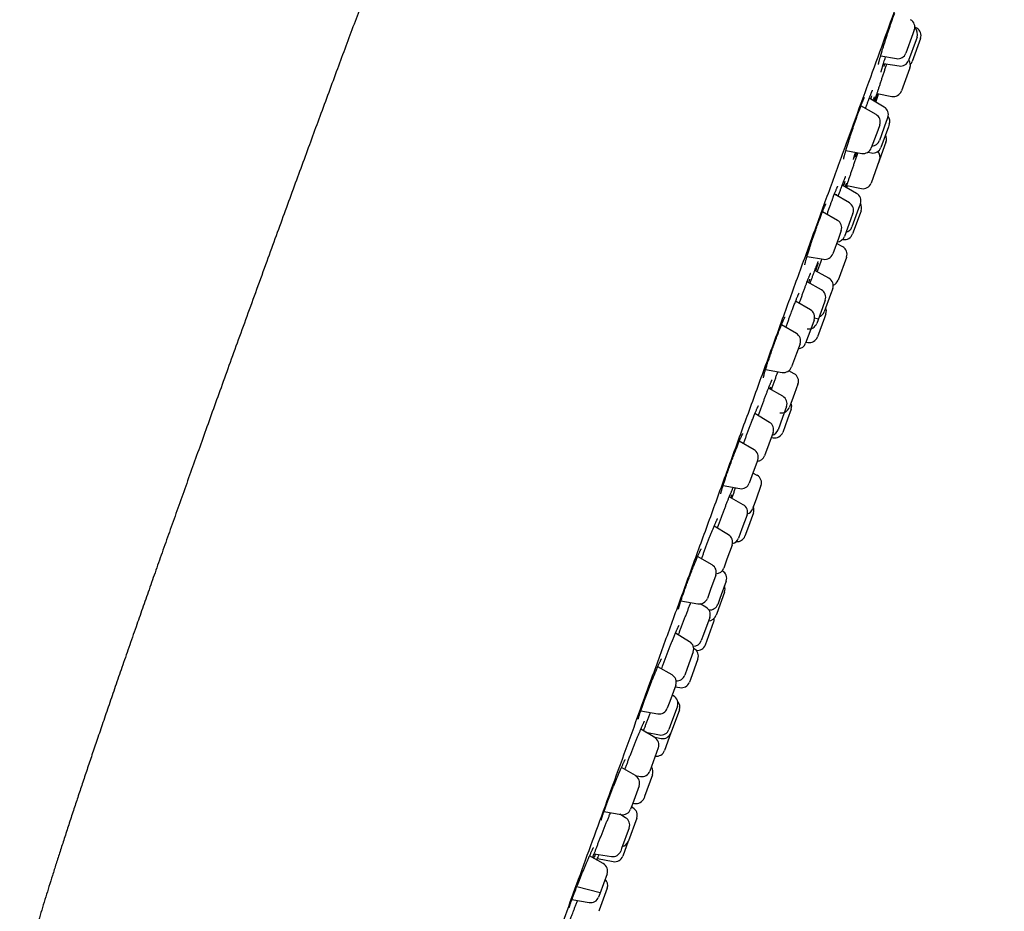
# Model space of a CAD drawing. Header units: millimetres. Extents: x 8 to 1577, y 12 to 2536.
# Tile 65 of 67: x 1148 to 1206, y 2112 to 2165. Entities that reach past the tile are written whole.
import ezdxf

# ---------------------------------------------------------------- set-up
doc = ezdxf.new("R2010")
doc.units = ezdxf.units.MM

msp = doc.modelspace()

# ---------------------------------------------------------------- linework, layer by layer
at = {"color": 7, "linetype": 'Continuous', "lineweight": 30}
for p, q in [((1200.462, 2164.209), (1200.376, 2163.972)), ((1200.607, 2164.313), (1200.492, 2164.378)), ((1200.376, 2163.972), (1199.962, 2162.836)), ((1200.57, 2163.628), (1200.124, 2162.405)), ((1200.83, 2163.7), (1200.333, 2162.333)), ((1200.624, 2163.778), (1200.57, 2163.628)), ((1200.832, 2163.706), (1200.83, 2163.7)), ((1198.477, 2162.679), (1199.406, 2162.515)), ((1198.646, 2162.232), (1199.575, 2162.082)), ((1200.181, 2161.916), (1199.702, 2160.6)), ((1200.201, 2161.973), (1200.181, 2161.916)), ((1198.688, 2159.646), (1197.804, 2160.175)), ((1198.263, 2160.446), (1199.139, 2160.28)), ((1198.203, 2159.211), (1197.311, 2159.725)), ((1198.808, 2158.788), (1198.402, 2157.673)), ((1198.902, 2159.046), (1198.808, 2158.788)), ((1198.298, 2158.263), (1197.923, 2157.234)), ((1198.423, 2158.607), (1198.298, 2158.263)), ((1198.931, 2158.482), (1198.487, 2157.263)), ((1198.987, 2158.636), (1198.931, 2158.482)), ((1196.42, 2157.079), (1197.366, 2156.912)), ((1198.79, 2157.568), (1198.314, 2156.262)), ((1197.719, 2156.982), (1197.924, 2156.943)), ((1198.395, 2156.484), (1197.911, 2155.153)), ((1198.41, 2156.526), (1198.395, 2156.484)), ((1197.053, 2154.549), (1196.202, 2155.026)), ((1196.469, 2154.876), (1196.511, 2154.998)), ((1196.474, 2155.005), (1197.344, 2154.833)), ((1196.626, 2153.981), (1195.745, 2154.507)), ((1197.172, 2153.651), (1196.778, 2152.569)), ((1197.278, 2153.941), (1197.172, 2153.651)), ((1195.926, 2152.954), (1195.04, 2153.466)), ((1196.698, 2152.992), (1196.34, 2152.008)), ((1196.84, 2153.38), (1196.698, 2152.992)), ((1197.259, 2153.363), (1196.818, 2152.15)), ((1197.317, 2153.523), (1197.259, 2153.363)), ((1195.977, 2151.888), (1195.646, 2150.977)), ((1196.146, 2152.35), (1195.977, 2151.888)), ((1196.233, 2151.835), (1196.251, 2151.831)), ((1196.231, 2151.391), (1195.869, 2151.591)), ((1194.126, 2150.826), (1195.089, 2150.656)), ((1196.448, 2150.755), (1195.959, 2149.41)), ((1196.458, 2150.783), (1196.448, 2150.755)), ((1195.414, 2149.532), (1194.581, 2149.991)), ((1194.977, 2148.845), (1194.13, 2149.32)), ((1195.643, 2148.923), (1195.518, 2148.58)), ((1195.518, 2148.58), (1195.144, 2147.55)), ((1194.327, 2147.665), (1193.453, 2148.187)), ((1195.036, 2147.782), (1194.703, 2146.865)), ((1195.202, 2148.238), (1195.036, 2147.782)), ((1194.569, 2147.19), (1194.799, 2147.129)), ((1195.153, 2147.197), (1194.74, 2146.061)), ((1195.239, 2147.433), (1195.153, 2147.197)), ((1193.493, 2146.27), (1192.615, 2146.777)), ((1194.541, 2147.064), (1194.347, 2146.531)), ((1194.347, 2146.531), (1194.041, 2145.692)), ((1193.713, 2145.666), (1193.499, 2145.078)), ((1194.067, 2145.762), (1194.174, 2145.741)), ((1193.499, 2145.078), (1193.213, 2144.293)), ((1191.678, 2144.145), (1192.656, 2143.972)), ((1193.361, 2143.89), (1193.043, 2144.064)), ((1193.589, 2143.281), (1193.383, 2142.713)), ((1192.688, 2142.556), (1191.849, 2143.027)), ((1193.383, 2142.713), (1193.09, 2141.908)), ((1192.913, 2141.949), (1192.681, 2141.31)), ((1191.907, 2141.015), (1191.043, 2141.531)), ((1193.188, 2141.798), (1192.974, 2141.21)), ((1192.681, 2141.31), (1192.414, 2140.576)), ((1192.974, 2141.21), (1192.689, 2140.426)), ((1192.121, 2140.415), (1191.871, 2139.729)), ((1190.992, 2139.4), (1190.125, 2139.901)), ((1191.871, 2139.729), (1191.621, 2139.042)), ((1192.016, 2140.127), (1192.123, 2140.106)), ((1191.212, 2138.796), (1190.951, 2138.077)), ((1190.951, 2138.077), (1190.713, 2137.423)), ((1191.175, 2137.885), (1190.93, 2138.02)), ((1189.164, 2137.277), (1190.156, 2137.102)), ((1191.404, 2137.276), (1191.111, 2136.47)), ((1190.355, 2136.148), (1189.531, 2136.61)), ((1191.111, 2136.47), (1190.904, 2135.903)), ((1190.581, 2135.541), (1190.28, 2134.715)), ((1190.956, 2135.666), (1190.603, 2134.695)), ((1188.825, 2134.761), (1188.891, 2134.942)), ((1189.487, 2134.366), (1188.635, 2134.875)), ((1190.28, 2134.715), (1190.081, 2134.168)), ((1190.603, 2134.695), (1190.457, 2134.294)), ((1189.701, 2133.766), (1189.395, 2132.926)), ((1188.515, 2132.592), (1187.66, 2133.085)), ((1189.395, 2132.926), (1189.201, 2132.393)), ((1189.121, 2132.242), (1189.116, 2132.245)), ((1188.734, 2131.988), (1188.426, 2131.14)), ((1189.35, 2131.633), (1188.975, 2130.603)), ((1188.426, 2131.14), (1188.235, 2130.615)), ((1189.252, 2130.985), (1188.792, 2129.721)), ((1186.675, 2130.471), (1187.678, 2130.294)), ((1188.153, 2130.096), (1187.809, 2130.288)), ((1188.975, 2130.603), (1188.85, 2130.26)), ((1188.792, 2129.721), (1188.753, 2129.612)), ((1188.378, 2129.488), (1188.013, 2128.486)), ((1188.117, 2127.866), (1188.617, 2129.239)), ((1187.188, 2128.05), (1186.35, 2128.55)), ((1186.45, 2128.528), (1186.439, 2128.497)), ((1188.013, 2128.486), (1187.878, 2128.116)), ((1187.402, 2127.45), (1187.043, 2126.465)), ((1187.447, 2127.642), (1187.431, 2127.651)), ((1187.676, 2127.033), (1187.235, 2125.821)), ((1186.149, 2126.093), (1185.309, 2126.577)), ((1187.043, 2126.465), (1186.902, 2126.077)), ((1187.235, 2125.821), (1187.176, 2125.66)), ((1186.369, 2125.489), (1186.015, 2124.517)), ((1186.335, 2125.395), (1186.609, 2125.341)), ((1186.015, 2124.517), (1185.869, 2124.116)), ((1186.243, 2124.848), (1186.154, 2124.898)), ((1184.302, 2123.973), (1185.312, 2123.794)), ((1186.468, 2124.241), (1186.048, 2123.086)), ((1186.583, 2124.031), (1186.098, 2122.699)), ((1185.126, 2122.384), (1184.302, 2122.876)), ((1186.048, 2123.086), (1185.968, 2122.868)), ((1184.595, 2122.701), (1185.405, 2122.548)), ((1184.645, 2122.671), (1184.652, 2122.69)), ((1185.047, 2122.431), (1185.516, 2122.338)), ((1186.084, 2122.658), (1185.704, 2121.615)), ((1186.098, 2122.699), (1186.083, 2122.658)), ((1185.339, 2121.784), (1184.934, 2120.669)), ((1183.981, 2120.136), (1183.156, 2120.612)), ((1184.934, 2120.669), (1184.84, 2120.411)), ((1183.976, 2120.139), (1184.29, 2120.088)), ((1184.993, 2120.187), (1184.529, 2118.914)), ((1184.201, 2119.532), (1183.806, 2118.448)), ((1184.529, 2118.914), (1184.493, 2118.814)), ((1183.806, 2118.448), (1183.701, 2118.159)), ((1183.836, 2118.235), (1183.747, 2118.285)), ((1183.83, 2118.513), (1183.93, 2118.494)), ((1182.129, 2118.017), (1183.144, 2117.838)), ((1183.404, 2117.652), (1183.072, 2117.851)), ((1184.061, 2117.628), (1183.571, 2116.281)), ((1183.617, 2117.052), (1183.172, 2115.829)), ((1183.172, 2115.829), (1183.118, 2115.679)), ((1183.562, 2116.255), (1183.243, 2115.381)), ((1183.571, 2116.281), (1183.561, 2116.255)), ((1182.089, 2114.938), (1181.28, 2115.405)), ((1181.551, 2115.521), (1182.568, 2115.357)), ((1181.741, 2115.238), (1182.68, 2115.06)), ((1182.309, 2114.334), (1181.878, 2113.151)), ((1180.531, 2113.593), (1181.905, 2113.225)), ((1182.322, 2113.492), (1181.847, 2112.187)), ((1180.236, 2112.819), (1181.253, 2112.64)), ((1181.878, 2113.151), (1181.809, 2112.961)), ((1181.847, 2112.187), (1181.822, 2112.119))]:
    msp.add_line(p, q, dxfattribs=at)
at = {"color": 7, "linetype": 'Continuous', "lineweight": 30, "flags": 128}
msp.add_lwpolyline([(1198.184, 2159.948), (1198.32, 2160.356), (1198.345, 2160.431)], dxfattribs=at)
at = {"color": 7, "linetype": 'Continuous', "lineweight": 30}
for centre, start, end in [((1199.992, 2164.38), 340, 60), ((1200.154, 2163.949), 340, 48.05476), ((1200.362, 2163.877), 340, 60.72539), ((1199.492, 2163.007), 260, 340), ((1199.655, 2162.576), 260.84432, 340), ((1199.732, 2162.144), 340, 35.94506), ((1199.863, 2162.504), 317.46094, 340), ((1199.232, 2160.772), 259.27461, 340), ((1198.432, 2159.217), 340, 59.15568), ((1197.953, 2158.778), 340, 60), ((1198.517, 2158.807), 340, 36.44326), ((1197.932, 2157.844), 273.57785, 340), ((1198.32, 2157.739), 340, 30.20937), ((1197.453, 2157.405), 260, 340), ((1198.017, 2157.434), 259.27461, 340), ((1197.94, 2156.697), 340, 41.89475), ((1197.441, 2155.324), 258.81619, 340), ((1196.808, 2154.112), 340, 60.72539), ((1196.37, 2153.551), 340, 59.15568), ((1196.848, 2153.694), 340, 30.21154), ((1195.676, 2152.521), 340, 60), ((1196.309, 2152.74), 284.05549, 340), ((1195.87, 2152.179), 273.57672, 340), ((1196.348, 2152.322), 258.81619, 340), ((1195.988, 2150.954), 340, 61.01859), ((1195.176, 2151.148), 260, 340), ((1195.173, 2149.094), 340, 61.18381), ((1195.489, 2149.581), 291.60079, 340), ((1194.732, 2148.409), 340, 60.72539), ((1194.769, 2147.604), 340, 22.26935), ((1194.071, 2147.235), 340, 59.15568), ((1194.674, 2147.722), 289.79024, 340), ((1194.233, 2147.036), 259.27461, 340), ((1193.243, 2145.837), 340, 60), ((1194.27, 2146.232), 258.98141, 340), ((1193.571, 2145.863), 273.57811, 340), ((1192.743, 2144.464), 260, 340), ((1193.12, 2143.452), 340, 61.18381), ((1192.443, 2142.12), 340, 60.72539), ((1192.62, 2142.079), 258.81619, 340), ((1192.718, 2141.969), 340, 22.26961), ((1191.651, 2140.586), 340, 59.15568), ((1191.944, 2140.747), 284.05426, 340), ((1192.219, 2140.597), 258.98141, 340), ((1190.742, 2138.967), 340, 60), ((1191.151, 2139.213), 273.57768, 340), ((1190.934, 2137.447), 340, 61.18381), ((1190.243, 2137.594), 260, 340), ((1190.111, 2135.712), 340, 60.72539), ((1190.434, 2136.074), 289.19586, 340), ((1190.487, 2135.837), 340, 22.26935), ((1189.231, 2133.937), 340, 59.15568), ((1189.611, 2134.339), 282.95873, 340), ((1189.987, 2134.465), 265.1502, 340), ((1188.265, 2132.159), 340, 60), ((1188.731, 2132.564), 272.80073, 340), ((1188.88, 2131.804), 340, 61.18381), ((1188.783, 2131.156), 340, 22.27011), ((1187.765, 2130.786), 260, 340), ((1187.908, 2129.659), 340, 60.72539), ((1188.381, 2130.431), 263.72665, 340), ((1188.283, 2129.783), 272.33195, 340), ((1188.147, 2129.41), 340, 3.3554), ((1186.932, 2127.621), 340, 59.15568), ((1187.408, 2128.287), 269.42747, 340), ((1187.206, 2127.204), 340, 61.18381), ((1187.648, 2128.037), 261.46231, 340), ((1185.899, 2125.66), 340, 60), ((1186.432, 2126.248), 265.24366, 340), ((1186.706, 2125.831), 258.81619, 340), ((1185.998, 2124.412), 340, 60.72539), ((1186.113, 2124.202), 340, 42.54492), ((1185.399, 2124.287), 260, 340), ((1185.498, 2123.039), 259.27461, 340), ((1184.87, 2121.955), 340, 59.15568), ((1185.613, 2122.829), 258.81619, 340), ((1185.234, 2121.786), 261.53599, 340), ((1184.37, 2120.582), 260.84432, 340), ((1184.523, 2120.358), 340, 35.9442), ((1183.731, 2119.703), 340, 60), ((1184.023, 2118.985), 259.27461, 340), ((1183.231, 2118.33), 260, 340), ((1183.591, 2117.799), 340, 60.72539), ((1183.147, 2117.223), 340, 59.15568), ((1183.092, 2116.426), 284.05537, 340), ((1182.648, 2115.85), 260.84432, 340), ((1182.773, 2115.552), 259.27461, 340), ((1181.839, 2114.505), 340, 60), ((1181.852, 2113.663), 340, 46.42182), ((1181.339, 2113.132), 260, 340)]:
    msp.add_arc(centre, 0.5, start, end, dxfattribs=at)
for points, knots in [([(1178.75, 2192.953), (1178.732, 2192.919), (1178.671, 2192.805), (1178.566, 2192.603), (1178.431, 2192.336), (1178.284, 2192.04), (1178.126, 2191.713), (1177.96, 2191.362), (1177.785, 2190.985), (1177.601, 2190.582), (1177.404, 2190.145), (1177.195, 2189.672), (1176.972, 2189.163), (1176.735, 2188.614), (1176.483, 2188.025), (1176.217, 2187.394), (1175.935, 2186.72), (1175.66, 2186.056), (1175.394, 2185.408), (1175.138, 2184.78), (1174.872, 2184.122), (1174.594, 2183.432), (1174.304, 2182.708), (1174.002, 2181.947), (1173.686, 2181.149), (1173.358, 2180.315), (1173.017, 2179.446), (1172.664, 2178.54), (1172.298, 2177.596), (1171.919, 2176.614), (1171.54, 2175.63), (1171.163, 2174.644), (1170.787, 2173.661), (1170.4, 2172.643), (1170.001, 2171.592), (1169.591, 2170.506), (1169.168, 2169.385), (1168.734, 2168.228), (1168.287, 2167.034), (1167.827, 2165.804), (1167.355, 2164.537), (1166.87, 2163.231), (1166.372, 2161.886), (1165.86, 2160.503), (1165.351, 2159.12), (1164.843, 2157.741), (1164.338, 2156.366), (1163.822, 2154.957), (1163.293, 2153.512), (1162.753, 2152.031), (1162.389, 2151.032), (1162.205, 2150.526)], [0, 0, 0, 0, 0.002564, 0.0084828, 0.0150344, 0.0222628, 0.0302121, 0.0389261, 0.0478822, 0.0575943, 0.0680991, 0.0794335, 0.0916345, 0.1047388, 0.1187833, 0.1338049, 0.1498404, 0.1669267, 0.1811127, 0.195988, 0.2115705, 0.227878, 0.2449284, 0.2629652, 0.2818002, 0.301452, 0.3219391, 0.3432801, 0.3654934, 0.3885976, 0.4126113, 0.4349648, 0.4580799, 0.4819702, 0.5066489, 0.5321295, 0.5584254, 0.58555, 0.6135167, 0.642339, 0.6720302, 0.7026038, 0.7340732, 0.7664518, 0.7997529, 0.8311009, 0.8632458, 0.8961978, 0.9299672, 0.9645645, 1, 1, 1, 1]), ([(1190.208, 2140.334), (1190.55, 2141.274), (1191.231, 2143.145), (1192.245, 2145.932), (1193.246, 2148.683), (1194.235, 2151.398), (1195.209, 2154.076), (1196.167, 2156.707), (1197.1, 2159.27), (1197.999, 2161.741), (1198.861, 2164.109), (1199.686, 2166.375), (1200.473, 2168.537), (1201.219, 2170.587), (1201.919, 2172.512), (1202.567, 2174.291), (1203.158, 2175.916), (1203.694, 2177.387), (1204.173, 2178.704), (1204.595, 2179.862), (1204.956, 2180.855), (1205.253, 2181.671), (1205.484, 2182.304), (1205.65, 2182.762), (1205.742, 2183.015), (1205.78, 2183.119), (1205.769, 2183.088), (1205.769, 2183.088)], [0, 0, 0, 0, 0.041967, 0.083572, 0.124994, 0.166416, 0.208018, 0.24998, 0.291949, 0.333556, 0.374979, 0.4164, 0.458, 0.499959, 0.541929, 0.583535, 0.624958, 0.666379, 0.70798, 0.749939, 0.791908, 0.833515, 0.874938, 0.916359, 0.95796, 0.999919, 1, 1, 1, 1]), ([(1198.553, 2162.936), (1198.565, 2162.978), (1198.596, 2163.08), (1198.651, 2163.256), (1198.715, 2163.459), (1198.782, 2163.67), (1198.851, 2163.884), (1198.922, 2164.1), (1198.993, 2164.315), (1199.064, 2164.525), (1199.134, 2164.728), (1199.201, 2164.921), (1199.258, 2165.082), (1199.291, 2165.172), (1199.303, 2165.207)], [0, 0, 0, 0, 0.061458, 0.149759, 0.238039, 0.326601, 0.414881, 0.503084, 0.591568, 0.67977, 0.767872, 0.856255, 0.944356, 1, 1, 1, 1]), ([(1198.344, 2162.165), (1198.344, 2162.165), (1198.344, 2162.164), (1198.345, 2162.173), (1198.348, 2162.19), (1198.354, 2162.219), (1198.363, 2162.26), (1198.376, 2162.312), (1198.392, 2162.376), (1198.412, 2162.45), (1198.435, 2162.533), (1198.461, 2162.624), (1198.49, 2162.723), (1198.521, 2162.829), (1198.544, 2162.905), (1198.555, 2162.942)], [0, 0, 0, 0, 0.021722, 0.073931, 0.136447, 0.208593, 0.28838, 0.373364, 0.461415, 0.550975, 0.640981, 0.730606, 0.82003, 0.91094, 1, 1, 1, 1]), ([(1198.609, 2162.108), (1198.62, 2162.145), (1198.644, 2162.229), (1198.691, 2162.381), (1198.733, 2162.518), (1198.761, 2162.604), (1198.768, 2162.627)], [0, 0, 0, 0, 0.245674, 0.565645, 0.884601, 1, 1, 1, 1]), ([(1198.12, 2159.986), (1198.126, 2160.008), (1198.142, 2160.058), (1198.174, 2160.162), (1198.215, 2160.292), (1198.262, 2160.442), (1198.315, 2160.608), (1198.373, 2160.788), (1198.436, 2160.981), (1198.502, 2161.183), (1198.57, 2161.392), (1198.641, 2161.605), (1198.712, 2161.821), (1198.779, 2162.021), (1198.821, 2162.146), (1198.839, 2162.201)], [0, 0, 0, 0, 0.060481, 0.140265, 0.219796, 0.299366, 0.379189, 0.458759, 0.538359, 0.618214, 0.697814, 0.777424, 0.857289, 0.936899, 1, 1, 1, 1]), ([(1198.502, 2161.716), (1198.502, 2161.716), (1198.501, 2161.716), (1198.503, 2161.725), (1198.507, 2161.743), (1198.514, 2161.772), (1198.525, 2161.814), (1198.539, 2161.867), (1198.557, 2161.932), (1198.579, 2162.007), (1198.597, 2162.069), (1198.609, 2162.109), (1198.612, 2162.117)], [0, 0, 0, 0, 0.03731, 0.112761, 0.205315, 0.313147, 0.432722, 0.560159, 0.692424, 0.827429, 0.963741, 1, 1, 1, 1]), ([(1198.717, 2162.221), (1198.714, 2162.211), (1198.692, 2162.148), (1198.672, 2162.095), (1198.656, 2162.05)], [0, 0, 0, 0, 0.155041, 1, 1, 1, 1]), ([(1197.826, 2160.234), (1197.836, 2160.26), (1197.857, 2160.317), (1197.887, 2160.394), (1197.915, 2160.466), (1197.94, 2160.528), (1197.961, 2160.578), (1197.977, 2160.616), (1197.988, 2160.64), (1197.995, 2160.653), (1197.996, 2160.654), (1197.996, 2160.655)], [0, 0, 0, 0, 0.113562, 0.242984, 0.372237, 0.500638, 0.627204, 0.750354, 0.850997, 0.937727, 1, 1, 1, 1]), ([(1197.151, 2159.293), (1197.165, 2159.333), (1197.194, 2159.413), (1197.236, 2159.525), (1197.276, 2159.633), (1197.315, 2159.734), (1197.351, 2159.827), (1197.384, 2159.912), (1197.415, 2159.988), (1197.443, 2160.054), (1197.467, 2160.109), (1197.485, 2160.15), (1197.499, 2160.179), (1197.507, 2160.194), (1197.511, 2160.201), (1197.511, 2160.2), (1197.51, 2160.2)], [0, 0, 0, 0, 0.0814838, 0.1635339, 0.2458338, 0.3285424, 0.4114998, 0.4944266, 0.5769749, 0.6587237, 0.7390903, 0.817201, 0.882055, 0.9396796, 0.989158, 1, 1, 1, 1]), ([(1197.586, 2159.567), (1197.599, 2159.605), (1197.636, 2159.71), (1197.691, 2159.865), (1197.75, 2160.03), (1197.797, 2160.156), (1197.821, 2160.221), (1197.829, 2160.242)], [0, 0, 0, 0, 0.148731, 0.403935, 0.642825, 0.881715, 1, 1, 1, 1]), ([(1197.935, 2160.304), (1197.922, 2160.258), (1197.905, 2160.203), (1197.886, 2160.138), (1197.882, 2160.128)], [0, 0, 0, 0, 0.836779, 1, 1, 1, 1]), ([(1198.027, 2160.041), (1198.032, 2160.053), (1198.045, 2160.088), (1198.063, 2160.136), (1198.082, 2160.185), (1198.097, 2160.221), (1198.107, 2160.244), (1198.112, 2160.255), (1198.112, 2160.256), (1198.112, 2160.256)], [0, 0, 0, 0, 0.0935363, 0.2790503, 0.4634776, 0.6446419, 0.794941, 0.9222025, 1, 1, 1, 1]), ([(1198.1, 2160.142), (1198.098, 2160.136), (1198.089, 2160.104), (1198.077, 2160.062), (1198.064, 2160.02), (1198.064, 2160.02)], [0, 0, 0, 0, 0.165989, 0.987408, 1, 1, 1, 1]), ([(1198.3, 2160.439), (1198.287, 2160.401), (1198.256, 2160.311), (1198.213, 2160.189), (1198.173, 2160.076), (1198.148, 2160.006), (1198.138, 2159.98), (1198.137, 2159.976)], [0, 0, 0, 0, 0.191475, 0.453244, 0.71418, 0.958548, 1, 1, 1, 1]), ([(1196.588, 2157.63), (1196.597, 2157.66), (1196.627, 2157.755), (1196.682, 2157.925), (1196.751, 2158.136), (1196.823, 2158.351), (1196.895, 2158.566), (1196.968, 2158.778), (1197.041, 2158.985), (1197.103, 2159.16), (1197.139, 2159.26), (1197.153, 2159.298)], [0, 0, 0, 0, 0.0570942, 0.1811684, 0.3051339, 0.4294953, 0.5534601, 0.677284, 0.8015033, 0.9253269, 1, 1, 1, 1]), ([(1196.29, 2156.577), (1196.29, 2156.578), (1196.29, 2156.578), (1196.292, 2156.589), (1196.296, 2156.61), (1196.302, 2156.643), (1196.313, 2156.687), (1196.326, 2156.742), (1196.344, 2156.808), (1196.364, 2156.885), (1196.388, 2156.97), (1196.416, 2157.066), (1196.446, 2157.17), (1196.48, 2157.281), (1196.516, 2157.4), (1196.553, 2157.517), (1196.578, 2157.598), (1196.59, 2157.635)], [0, 0, 0, 0, 0.0305117, 0.0771401, 0.1317661, 0.1933927, 0.2601877, 0.3302038, 0.4018956, 0.474235, 0.5485523, 0.6242026, 0.7008327, 0.7781311, 0.855814, 0.9336094, 1, 1, 1, 1]), ([(1196.437, 2154.894), (1196.44, 2154.905), (1196.459, 2154.962), (1196.499, 2155.083), (1196.557, 2155.255), (1196.619, 2155.441), (1196.685, 2155.639), (1196.755, 2155.844), (1196.826, 2156.055), (1196.899, 2156.269), (1196.972, 2156.484), (1197.044, 2156.695), (1197.098, 2156.853), (1197.126, 2156.936), (1197.132, 2156.954)], [0, 0, 0, 0, 0.02241, 0.117547, 0.212987, 0.308124, 0.403281, 0.498741, 0.593898, 0.689061, 0.784528, 0.879691, 0.974844, 1, 1, 1, 1]), ([(1196.768, 2157.001), (1196.768, 2157.001), (1196.768, 2157), (1196.769, 2157.006), (1196.77, 2157.014), (1196.771, 2157.017)], [0, 0, 0, 0, 0.196293, 0.685637, 1, 1, 1, 1]), ([(1196.868, 2156.559), (1196.868, 2156.559), (1196.868, 2156.558), (1196.869, 2156.566), (1196.873, 2156.581), (1196.88, 2156.608), (1196.891, 2156.647), (1196.904, 2156.693), (1196.915, 2156.73), (1196.92, 2156.747)], [0, 0, 0, 0, 0.037539, 0.150219, 0.290406, 0.455681, 0.639991, 0.836675, 1, 1, 1, 1]), ([(1196.917, 2156.737), (1196.921, 2156.751), (1196.935, 2156.799), (1196.96, 2156.881), (1196.983, 2156.954), (1196.99, 2156.979)], [0, 0, 0, 0, 0.223379, 0.733756, 1, 1, 1, 1]), ([(1197.043, 2156.969), (1197.036, 2156.952), (1197.014, 2156.889), (1196.979, 2156.796), (1196.951, 2156.719), (1196.939, 2156.689), (1196.938, 2156.686)], [0, 0, 0, 0, 0.152584, 0.541939, 0.957565, 1, 1, 1, 1]), ([(1196.267, 2155.199), (1196.274, 2155.218), (1196.292, 2155.265), (1196.318, 2155.331), (1196.344, 2155.397), (1196.366, 2155.453), (1196.384, 2155.495), (1196.397, 2155.524), (1196.404, 2155.541), (1196.408, 2155.548), (1196.408, 2155.547), (1196.408, 2155.547)], [0, 0, 0, 0, 0.09607, 0.241706, 0.386657, 0.52997, 0.670201, 0.78878, 0.893345, 0.978063, 1, 1, 1, 1]), ([(1195.651, 2154.259), (1195.66, 2154.282), (1195.683, 2154.343), (1195.718, 2154.435), (1195.756, 2154.535), (1195.792, 2154.626), (1195.824, 2154.708), (1195.854, 2154.781), (1195.88, 2154.844), (1195.902, 2154.894), (1195.919, 2154.931), (1195.931, 2154.956), (1195.938, 2154.97), (1195.941, 2154.976), (1195.941, 2154.974), (1195.94, 2154.974)], [0, 0, 0, 0, 0.0589116, 0.154384, 0.2501659, 0.3459848, 0.4414908, 0.5363103, 0.6299653, 0.7217833, 0.8011455, 0.8755173, 0.9415145, 0.9966727, 1, 1, 1, 1]), ([(1195.966, 2154.375), (1195.975, 2154.399), (1196.008, 2154.492), (1196.062, 2154.644), (1196.105, 2154.763), (1196.127, 2154.822)], [0, 0, 0, 0, 0.155083, 0.578216, 1, 1, 1, 1]), ([(1196.127, 2154.822), (1196.147, 2154.878), (1196.188, 2154.991), (1196.236, 2155.119), (1196.261, 2155.185), (1196.27, 2155.208)], [0, 0, 0, 0, 0.394595, 0.790445, 1, 1, 1, 1]), ([(1196.351, 2155.252), (1196.337, 2155.208), (1196.313, 2155.129), (1196.282, 2155.032), (1196.268, 2154.988)], [0, 0, 0, 0, 0.543016, 1, 1, 1, 1]), ([(1196.378, 2154.927), (1196.386, 2154.948), (1196.403, 2154.997), (1196.417, 2155.031), (1196.424, 2155.05)], [0, 0, 0, 0, 0.445892, 1, 1, 1, 1]), ([(1196.463, 2155.099), (1196.462, 2155.099), (1196.457, 2155.08), (1196.439, 2155.019), (1196.419, 2154.957), (1196.406, 2154.914), (1196.405, 2154.912)], [0, 0, 0, 0, 0.016971, 0.493857, 0.972263, 1, 1, 1, 1]), ([(1196.42, 2155.039), (1196.423, 2155.046), (1196.432, 2155.07), (1196.443, 2155.099), (1196.455, 2155.127), (1196.461, 2155.141), (1196.464, 2155.147), (1196.463, 2155.146), (1196.463, 2155.146)], [0, 0, 0, 0, 0.099782, 0.374243, 0.611374, 0.818566, 0.980394, 1, 1, 1, 1]), ([(1196.497, 2155.001), (1196.491, 2154.984), (1196.476, 2154.941), (1196.463, 2154.905), (1196.456, 2154.883)], [0, 0, 0, 0, 0.390701, 1, 1, 1, 1]), ([(1195.311, 2153.309), (1195.322, 2153.341), (1195.358, 2153.445), (1195.418, 2153.617), (1195.489, 2153.817), (1195.557, 2154.004), (1195.612, 2154.154), (1195.643, 2154.236), (1195.654, 2154.265)], [0, 0, 0, 0, 0.093396, 0.300773, 0.507489, 0.700991, 0.894494, 1, 1, 1, 1]), ([(1195.848, 2154.493), (1195.847, 2154.49), (1195.843, 2154.478), (1195.839, 2154.464), (1195.835, 2154.453)], [0, 0, 0, 0, 0.1994899, 1, 1, 1, 1]), ([(1194.685, 2152.514), (1194.7, 2152.558), (1194.732, 2152.648), (1194.78, 2152.779), (1194.827, 2152.908), (1194.873, 2153.032), (1194.918, 2153.152), (1194.962, 2153.266), (1195.004, 2153.374), (1195.044, 2153.475), (1195.081, 2153.569), (1195.116, 2153.653), (1195.147, 2153.728), (1195.175, 2153.792), (1195.199, 2153.845), (1195.218, 2153.884), (1195.232, 2153.911), (1195.24, 2153.926), (1195.244, 2153.933), (1195.243, 2153.931), (1195.243, 2153.931)], [0, 0, 0, 0, 0.060122, 0.122845, 0.184976, 0.247019, 0.30946, 0.372218, 0.435177, 0.49817, 0.560986, 0.62342, 0.685234, 0.746136, 0.805677, 0.862991, 0.912074, 0.956036, 0.993487, 1, 1, 1, 1]), ([(1194.39, 2151.659), (1194.398, 2151.685), (1194.43, 2151.779), (1194.487, 2151.948), (1194.56, 2152.162), (1194.627, 2152.353), (1194.668, 2152.47), (1194.685, 2152.516)], [0, 0, 0, 0, 0.09231, 0.339414, 0.586237, 0.833848, 1, 1, 1, 1]), ([(1193.997, 2150.331), (1193.997, 2150.331), (1193.997, 2150.332), (1193.998, 2150.342), (1194.002, 2150.362), (1194.008, 2150.394), (1194.018, 2150.437), (1194.032, 2150.492), (1194.05, 2150.559), (1194.071, 2150.636), (1194.096, 2150.723), (1194.124, 2150.819), (1194.155, 2150.923), (1194.189, 2151.034), (1194.226, 2151.152), (1194.264, 2151.274), (1194.305, 2151.401), (1194.347, 2151.53), (1194.377, 2151.619), (1194.391, 2151.662)], [0, 0, 0, 0, 0.023742, 0.063322, 0.109392, 0.161143, 0.216649, 0.276341, 0.338816, 0.403216, 0.468912, 0.53543, 0.602405, 0.66954, 0.736542, 0.803258, 0.869509, 0.935269, 1, 1, 1, 1]), ([(1194.735, 2149.906), (1194.747, 2149.941), (1194.782, 2150.042), (1194.843, 2150.219), (1194.917, 2150.431), (1194.97, 2150.583), (1194.998, 2150.663), (1195.001, 2150.672)], [0, 0, 0, 0, 0.1429055, 0.4174765, 0.6911749, 0.9648805, 1, 1, 1, 1]), ([(1162.205, 2150.526), (1162.005, 2149.976), (1161.61, 2148.891), (1161.027, 2147.283), (1160.459, 2145.717), (1159.908, 2144.191), (1159.376, 2142.715), (1158.862, 2141.287), (1158.367, 2139.905), (1157.886, 2138.561), (1157.416, 2137.245), (1156.957, 2135.957), (1156.51, 2134.697), (1156.077, 2133.475), (1155.658, 2132.288), (1155.253, 2131.137), (1154.862, 2130.021), (1154.464, 2128.882), (1154.06, 2127.724), (1153.653, 2126.55), (1153.263, 2125.42), (1152.889, 2124.333), (1152.532, 2123.289), (1152.197, 2122.305), (1151.883, 2121.377), (1151.59, 2120.505), (1151.309, 2119.667), (1151.042, 2118.864), (1150.774, 2118.055), (1150.508, 2117.245), (1150.245, 2116.436), (1149.997, 2115.668), (1149.764, 2114.94), (1149.545, 2114.251), (1149.341, 2113.599), (1149.144, 2112.966), (1148.956, 2112.351), (1148.777, 2111.756), (1148.612, 2111.2), (1148.461, 2110.683), (1148.324, 2110.202), (1148.199, 2109.756), (1148.086, 2109.343), (1147.984, 2108.962), (1147.894, 2108.611), (1147.806, 2108.261), (1147.724, 2107.915), (1147.656, 2107.618), (1147.62, 2107.447), (1147.608, 2107.389)], [0, 0, 0, 0, 0.038531, 0.0760699, 0.1126302, 0.1482251, 0.182868, 0.2159784, 0.2481959, 0.2795332, 0.3100029, 0.3402131, 0.3695465, 0.3980164, 0.4256363, 0.4524196, 0.4783796, 0.5035299, 0.5318663, 0.55914, 0.5853723, 0.6105846, 0.6347981, 0.6580341, 0.6790662, 0.6992662, 0.7186519, 0.7372411, 0.7550517, 0.774711, 0.7933795, 0.811085, 0.8278552, 0.8437176, 0.8587, 0.87283, 0.8874216, 0.9010522, 0.9137586, 0.9255777, 0.9365464, 0.9467015, 0.9560799, 0.9647184, 0.972654, 0.9799235, 0.9884974, 0.9960752, 1, 1, 1, 1]), ([(1194.457, 2149.651), (1194.478, 2149.711), (1194.522, 2149.831), (1194.583, 2149.994), (1194.638, 2150.141), (1194.682, 2150.258), (1194.705, 2150.317), (1194.715, 2150.342)], [0, 0, 0, 0, 0.212702, 0.426082, 0.638785, 0.85168, 1, 1, 1, 1]), ([(1194.781, 2150.422), (1194.772, 2150.391), (1194.753, 2150.328), (1194.714, 2150.208), (1194.675, 2150.086), (1194.646, 2149.998), (1194.634, 2149.962)], [0, 0, 0, 0, 0.27237, 0.543874, 0.81541, 1, 1, 1, 1]), ([(1194.711, 2150.332), (1194.715, 2150.341), (1194.728, 2150.374), (1194.746, 2150.42), (1194.765, 2150.466), (1194.779, 2150.499), (1194.787, 2150.519), (1194.792, 2150.529), (1194.792, 2150.529), (1194.792, 2150.53)], [0, 0, 0, 0, 0.083349, 0.282432, 0.477813, 0.646739, 0.80017, 0.931338, 1, 1, 1, 1]), ([(1194.165, 2149.409), (1194.176, 2149.438), (1194.199, 2149.497), (1194.23, 2149.576), (1194.259, 2149.647), (1194.284, 2149.707), (1194.305, 2149.756), (1194.322, 2149.792), (1194.332, 2149.815), (1194.339, 2149.828), (1194.339, 2149.829), (1194.34, 2149.829)], [0, 0, 0, 0, 0.123519, 0.25297, 0.380976, 0.506879, 0.629705, 0.749356, 0.850546, 0.938633, 1, 1, 1, 1]), ([(1194.269, 2149.472), (1194.268, 2149.47), (1194.255, 2149.426), (1194.234, 2149.361), (1194.212, 2149.292), (1194.207, 2149.277)], [0, 0, 0, 0, 0.031273, 0.792196, 1, 1, 1, 1]), ([(1194.303, 2149.223), (1194.307, 2149.236), (1194.336, 2149.318), (1194.388, 2149.463), (1194.434, 2149.588), (1194.457, 2149.651)], [0, 0, 0, 0, 0.08263, 0.542047, 1, 1, 1, 1]), ([(1193.884, 2148.66), (1193.908, 2148.726), (1193.956, 2148.858), (1194.025, 2149.043), (1194.089, 2149.214), (1194.137, 2149.34), (1194.161, 2149.402), (1194.168, 2149.418)], [0, 0, 0, 0, 0.229609, 0.459949, 0.689559, 0.919438, 1, 1, 1, 1]), ([(1193.231, 2147.607), (1193.241, 2147.635), (1193.267, 2147.705), (1193.308, 2147.813), (1193.353, 2147.931), (1193.396, 2148.042), (1193.437, 2148.146), (1193.476, 2148.243), (1193.511, 2148.331), (1193.544, 2148.409), (1193.573, 2148.477), (1193.598, 2148.535), (1193.62, 2148.582), (1193.636, 2148.616), (1193.647, 2148.637), (1193.653, 2148.647), (1193.653, 2148.647), (1193.653, 2148.647)], [0, 0, 0, 0, 0.048971, 0.124927, 0.201166, 0.277529, 0.353778, 0.429723, 0.505163, 0.57989, 0.653573, 0.725659, 0.797014, 0.866687, 0.923683, 0.972858, 1, 1, 1, 1]), ([(1193.668, 2148.058), (1193.691, 2148.121), (1193.738, 2148.255), (1193.81, 2148.457), (1193.859, 2148.593), (1193.884, 2148.66)], [0, 0, 0, 0, 0.305303, 0.653206, 1, 1, 1, 1]), ([(1191.546, 2143.652), (1191.546, 2143.652), (1191.546, 2143.651), (1191.547, 2143.657), (1191.549, 2143.671), (1191.554, 2143.697), (1191.563, 2143.734), (1191.575, 2143.783), (1191.59, 2143.844), (1191.61, 2143.915), (1191.633, 2143.997), (1191.66, 2144.088), (1191.69, 2144.187), (1191.723, 2144.293), (1191.759, 2144.405), (1191.797, 2144.523), (1191.837, 2144.646), (1191.88, 2144.775), (1191.925, 2144.908), (1191.972, 2145.045), (1192.02, 2145.184), (1192.069, 2145.325), (1192.119, 2145.467), (1192.17, 2145.607), (1192.22, 2145.746), (1192.27, 2145.883), (1192.32, 2146.016), (1192.369, 2146.147), (1192.417, 2146.275), (1192.465, 2146.398), (1192.511, 2146.517), (1192.555, 2146.629), (1192.597, 2146.734), (1192.637, 2146.83), (1192.674, 2146.918), (1192.708, 2146.996), (1192.738, 2147.065), (1192.764, 2147.123), (1192.787, 2147.171), (1192.805, 2147.205), (1192.817, 2147.227), (1192.823, 2147.238), (1192.824, 2147.238), (1192.824, 2147.238)], [0, 0, 0, 0, 0.002165, 0.016369, 0.033253, 0.052855, 0.07483, 0.098637, 0.123725, 0.149647, 0.176073, 0.20277, 0.229572, 0.256338, 0.282967, 0.309417, 0.33611, 0.363012, 0.390086, 0.417284, 0.444554, 0.471829, 0.499048, 0.526168, 0.553156, 0.5799, 0.606605, 0.633495, 0.660538, 0.687689, 0.714894, 0.742072, 0.769155, 0.796078, 0.822776, 0.849158, 0.875036, 0.900798, 0.926256, 0.95104, 0.971301, 0.988949, 1, 1, 1, 1]), ([(1192.877, 2146.626), (1192.882, 2146.639), (1192.91, 2146.722), (1192.966, 2146.878), (1193.04, 2147.087), (1193.112, 2147.287), (1193.176, 2147.462), (1193.216, 2147.567), (1193.232, 2147.612)], [0, 0, 0, 0, 0.039159, 0.250407, 0.460983, 0.658098, 0.855213, 1, 1, 1, 1]), ([(1192.178, 2143.39), (1192.203, 2143.459), (1192.254, 2143.598), (1192.327, 2143.796), (1192.379, 2143.937), (1192.405, 2144.006), (1192.409, 2144.016)], [0, 0, 0, 0, 0.315351, 0.631707, 0.947058, 1, 1, 1, 1]), ([(1191.411, 2141.865), (1191.437, 2141.936), (1191.488, 2142.077), (1191.564, 2142.283), (1191.639, 2142.482), (1191.711, 2142.672), (1191.779, 2142.849), (1191.834, 2142.99), (1191.864, 2143.065), (1191.875, 2143.091)], [0, 0, 0, 0, 0.15231, 0.305104, 0.457414, 0.609903, 0.762878, 0.915367, 1, 1, 1, 1]), ([(1191.872, 2143.083), (1191.88, 2143.103), (1191.9, 2143.154), (1191.93, 2143.227), (1191.961, 2143.303), (1191.989, 2143.369), (1192.014, 2143.426), (1192.034, 2143.47), (1192.049, 2143.503), (1192.059, 2143.523), (1192.064, 2143.533), (1192.064, 2143.533), (1192.064, 2143.533)], [0, 0, 0, 0, 0.078117, 0.198932, 0.318496, 0.439154, 0.55994, 0.67945, 0.783533, 0.877668, 0.957516, 1, 1, 1, 1]), ([(1191.967, 2143.094), (1191.967, 2143.093), (1191.956, 2143.059), (1191.943, 2143.019), (1191.93, 2142.981)], [0, 0, 0, 0, 0.045316, 1, 1, 1, 1]), ([(1192.013, 2142.935), (1192.017, 2142.945), (1192.046, 2143.026), (1192.101, 2143.179), (1192.152, 2143.319), (1192.178, 2143.39)], [0, 0, 0, 0, 0.0674444, 0.5344661, 1, 1, 1, 1]), ([(1190.803, 2140.924), (1190.817, 2140.959), (1190.846, 2141.037), (1190.891, 2141.152), (1190.938, 2141.27), (1190.982, 2141.381), (1191.024, 2141.485), (1191.063, 2141.58), (1191.099, 2141.667), (1191.132, 2141.744), (1191.162, 2141.813), (1191.189, 2141.873), (1191.211, 2141.92), (1191.228, 2141.955), (1191.24, 2141.977), (1191.247, 2141.99), (1191.248, 2141.991), (1191.248, 2141.991)], [0, 0, 0, 0, 0.060768, 0.135883, 0.210822, 0.28544, 0.359611, 0.433157, 0.50565, 0.578265, 0.651017, 0.723431, 0.794855, 0.85726, 0.914325, 0.963842, 1, 1, 1, 1]), ([(1191.247, 2141.41), (1191.251, 2141.42), (1191.279, 2141.5), (1191.334, 2141.653), (1191.385, 2141.795), (1191.411, 2141.865)], [0, 0, 0, 0, 0.068299, 0.534894, 1, 1, 1, 1]), ([(1190.374, 2139.757), (1190.38, 2139.773), (1190.41, 2139.858), (1190.465, 2140.012), (1190.538, 2140.215), (1190.613, 2140.418), (1190.689, 2140.623), (1190.754, 2140.796), (1190.792, 2140.894), (1190.805, 2140.928)], [0, 0, 0, 0, 0.042862, 0.220085, 0.385979, 0.551873, 0.729008, 0.906708, 1, 1, 1, 1]), ([(1176.37, 2102.314), (1176.522, 2102.733), (1176.827, 2103.572), (1177.351, 2105.012), (1177.92, 2106.575), (1178.537, 2108.268), (1179.209, 2110.116), (1179.939, 2112.121), (1180.727, 2114.286), (1181.557, 2116.566), (1182.423, 2118.946), (1183.322, 2121.414), (1184.248, 2123.961), (1185.201, 2126.577), (1186.176, 2129.257), (1187.17, 2131.988), (1188.177, 2134.754), (1189.191, 2137.54), (1189.869, 2139.403), (1190.208, 2140.334)], [0, 0, 0, 0, 0.056574, 0.113415, 0.17016, 0.226689, 0.283221, 0.342868, 0.402514, 0.462416, 0.522329, 0.581975, 0.64161, 0.701258, 0.760904, 0.820805, 0.880718, 0.940364, 1, 1, 1, 1]), ([(1189.029, 2136.788), (1189.029, 2136.788), (1189.029, 2136.788), (1189.031, 2136.797), (1189.034, 2136.816), (1189.041, 2136.847), (1189.051, 2136.889), (1189.065, 2136.943), (1189.083, 2137.008), (1189.105, 2137.084), (1189.13, 2137.168), (1189.159, 2137.261), (1189.19, 2137.362), (1189.225, 2137.469), (1189.263, 2137.584), (1189.304, 2137.706), (1189.347, 2137.832), (1189.392, 2137.964), (1189.439, 2138.099), (1189.488, 2138.236), (1189.538, 2138.375), (1189.588, 2138.514), (1189.639, 2138.653), (1189.69, 2138.792), (1189.741, 2138.929), (1189.793, 2139.065), (1189.844, 2139.199), (1189.895, 2139.33), (1189.945, 2139.456), (1189.993, 2139.577), (1190.039, 2139.692), (1190.083, 2139.8), (1190.125, 2139.899), (1190.163, 2139.991), (1190.2, 2140.073), (1190.233, 2140.148), (1190.263, 2140.213), (1190.289, 2140.267), (1190.31, 2140.309), (1190.326, 2140.338), (1190.335, 2140.355), (1190.34, 2140.363), (1190.339, 2140.362), (1190.339, 2140.362)], [0, 0, 0, 0, 0.0082197, 0.0239057, 0.0423435, 0.0633419, 0.0864067, 0.1109351, 0.1363916, 0.162377, 0.1886217, 0.2149136, 0.2410794, 0.2675593, 0.294298, 0.3212438, 0.3483408, 0.37553, 0.402746, 0.4299195, 0.4570046, 0.4839681, 0.510699, 0.537381, 0.5642569, 0.5912966, 0.6184584, 0.6456914, 0.6729276, 0.7001009, 0.7271582, 0.7540538, 0.780726, 0.8070206, 0.8333621, 0.8597763, 0.8861051, 0.9121476, 0.9375966, 0.9590585, 0.9782283, 0.9945555, 1, 1, 1, 1]), ([(1189.522, 2136.597), (1189.531, 2136.619), (1189.553, 2136.674), (1189.586, 2136.755), (1189.621, 2136.838), (1189.653, 2136.912), (1189.681, 2136.977), (1189.705, 2137.031), (1189.724, 2137.072), (1189.737, 2137.099), (1189.745, 2137.114), (1189.748, 2137.12), (1189.747, 2137.119), (1189.747, 2137.119)], [0, 0, 0, 0, 0.075547, 0.189963, 0.304967, 0.41991, 0.533941, 0.646089, 0.754981, 0.844743, 0.922819, 0.989831, 1, 1, 1, 1]), ([(1189.664, 2136.737), (1189.649, 2136.69), (1189.631, 2136.637), (1189.61, 2136.575), (1189.607, 2136.567)], [0, 0, 0, 0, 0.880192, 1, 1, 1, 1]), ([(1189.68, 2136.527), (1189.704, 2136.593), (1189.753, 2136.728), (1189.829, 2136.936), (1189.881, 2137.076), (1189.906, 2137.146)], [0, 0, 0, 0, 0.327933, 0.666339, 1, 1, 1, 1]), ([(1188.891, 2134.942), (1188.916, 2135.011), (1188.967, 2135.151), (1189.046, 2135.363), (1189.125, 2135.575), (1189.204, 2135.783), (1189.281, 2135.985), (1189.356, 2136.179), (1189.427, 2136.361), (1189.484, 2136.504), (1189.514, 2136.58), (1189.525, 2136.605)], [0, 0, 0, 0, 0.1173904, 0.2351543, 0.3525447, 0.470073, 0.5879759, 0.7055044, 0.8230671, 0.9410044, 1, 1, 1, 1]), ([(1188.536, 2134.635), (1188.549, 2134.667), (1188.577, 2134.735), (1188.617, 2134.832), (1188.657, 2134.927), (1188.694, 2135.015), (1188.728, 2135.093), (1188.759, 2135.163), (1188.787, 2135.222), (1188.809, 2135.268), (1188.825, 2135.302), (1188.837, 2135.323), (1188.843, 2135.334), (1188.843, 2135.334), (1188.843, 2135.335)], [0, 0, 0, 0, 0.0832043, 0.1785402, 0.2744702, 0.3707716, 0.4670595, 0.5628015, 0.6573549, 0.7498058, 0.828858, 0.900275, 0.9613824, 1, 1, 1, 1]), ([(1187.895, 2132.95), (1187.895, 2132.951), (1187.917, 2133.013), (1187.964, 2133.143), (1188.037, 2133.343), (1188.115, 2133.55), (1188.194, 2133.762), (1188.274, 2133.971), (1188.352, 2134.174), (1188.429, 2134.368), (1188.491, 2134.526), (1188.526, 2134.612), (1188.538, 2134.642)], [0, 0, 0, 0, 0.001268, 0.112519, 0.22377, 0.342559, 0.461727, 0.580516, 0.699302, 0.818468, 0.937254, 1, 1, 1, 1]), ([(1187.083, 2131.627), (1187.1, 2131.673), (1187.134, 2131.765), (1187.186, 2131.904), (1187.24, 2132.043), (1187.293, 2132.181), (1187.346, 2132.317), (1187.398, 2132.449), (1187.45, 2132.577), (1187.499, 2132.7), (1187.547, 2132.816), (1187.592, 2132.926), (1187.636, 2133.029), (1187.677, 2133.125), (1187.716, 2133.214), (1187.752, 2133.294), (1187.785, 2133.365), (1187.814, 2133.426), (1187.838, 2133.474), (1187.856, 2133.509), (1187.869, 2133.532), (1187.877, 2133.545), (1187.878, 2133.547), (1187.878, 2133.547)], [0, 0, 0, 0, 0.050026, 0.101138, 0.152499, 0.204013, 0.255564, 0.307027, 0.358309, 0.409338, 0.460013, 0.51006, 0.560265, 0.610781, 0.661488, 0.712181, 0.762577, 0.812336, 0.860983, 0.90275, 0.940786, 0.973687, 1, 1, 1, 1]), ([(1186.535, 2129.983), (1186.535, 2129.983), (1186.535, 2129.982), (1186.536, 2129.988), (1186.538, 2130), (1186.543, 2130.025), (1186.552, 2130.06), (1186.564, 2130.107), (1186.58, 2130.166), (1186.601, 2130.235), (1186.625, 2130.314), (1186.652, 2130.401), (1186.684, 2130.498), (1186.718, 2130.602), (1186.756, 2130.714), (1186.797, 2130.833), (1186.84, 2130.957), (1186.885, 2131.085), (1186.932, 2131.217), (1186.981, 2131.352), (1187.031, 2131.488), (1187.065, 2131.58), (1187.082, 2131.626), (1187.083, 2131.627)], [0, 0, 0, 0, 0.001189, 0.03184, 0.068238, 0.110338, 0.157308, 0.20786, 0.260722, 0.314816, 0.369325, 0.424988, 0.481476, 0.538584, 0.596136, 0.653969, 0.711932, 0.76985, 0.827612, 0.885139, 0.942189, 0.999141, 1, 1, 1, 1]), ([(1186.526, 2128.445), (1186.545, 2128.495), (1186.586, 2128.609), (1186.656, 2128.797), (1186.734, 2129.004), (1186.813, 2129.216), (1186.894, 2129.427), (1186.975, 2129.637), (1187.054, 2129.841), (1187.131, 2130.038), (1187.202, 2130.216), (1187.244, 2130.32), (1187.263, 2130.367)], [0, 0, 0, 0, 0.080975, 0.185231, 0.289156, 0.393203, 0.497582, 0.60163, 0.705708, 0.810117, 0.914195, 1, 1, 1, 1]), ([(1186.193, 2128.173), (1186.204, 2128.201), (1186.232, 2128.269), (1186.273, 2128.369), (1186.318, 2128.475), (1186.36, 2128.574), (1186.399, 2128.665), (1186.435, 2128.748), (1186.467, 2128.82), (1186.496, 2128.882), (1186.52, 2128.933), (1186.538, 2128.97), (1186.552, 2128.996), (1186.559, 2129.01), (1186.563, 2129.015), (1186.562, 2129.014), (1186.562, 2129.014)], [0, 0, 0, 0, 0.060259, 0.146238, 0.232583, 0.319045, 0.405256, 0.49088, 0.57554, 0.658783, 0.739984, 0.818667, 0.886258, 0.94628, 0.996432, 1, 1, 1, 1]), ([(1185.529, 2126.451), (1185.548, 2126.503), (1185.591, 2126.62), (1185.662, 2126.812), (1185.74, 2127.02), (1185.821, 2127.232), (1185.902, 2127.442), (1185.984, 2127.651), (1186.064, 2127.853), (1186.135, 2128.031), (1186.177, 2128.135), (1186.195, 2128.179)], [0, 0, 0, 0, 0.095081, 0.212097, 0.329487, 0.446503, 0.563517, 0.680904, 0.797919, 0.914987, 1, 1, 1, 1]), ([(1185.01, 2125.862), (1185.025, 2125.899), (1185.058, 2125.98), (1185.106, 2126.099), (1185.156, 2126.219), (1185.204, 2126.333), (1185.251, 2126.443), (1185.295, 2126.546), (1185.337, 2126.642), (1185.376, 2126.729), (1185.412, 2126.808), (1185.444, 2126.876), (1185.472, 2126.934), (1185.495, 2126.98), (1185.513, 2127.012), (1185.524, 2127.032), (1185.53, 2127.041), (1185.53, 2127.041), (1185.53, 2127.041)], [0, 0, 0, 0, 0.060481, 0.129394, 0.198341, 0.267826, 0.337737, 0.407912, 0.478115, 0.548038, 0.617377, 0.685773, 0.752774, 0.817738, 0.880161, 0.931756, 0.976641, 1, 1, 1, 1]), ([(1184.524, 2124.602), (1184.535, 2124.63), (1184.569, 2124.724), (1184.632, 2124.892), (1184.711, 2125.101), (1184.792, 2125.312), (1184.874, 2125.523), (1184.948, 2125.708), (1184.993, 2125.82), (1185.011, 2125.865)], [0, 0, 0, 0, 0.071147, 0.234563, 0.398501, 0.561918, 0.725329, 0.889262, 1, 1, 1, 1]), ([(1184.154, 2123.484), (1184.154, 2123.484), (1184.154, 2123.483), (1184.155, 2123.489), (1184.158, 2123.505), (1184.164, 2123.532), (1184.174, 2123.57), (1184.188, 2123.619), (1184.206, 2123.68), (1184.229, 2123.752), (1184.255, 2123.833), (1184.285, 2123.924), (1184.318, 2124.023), (1184.355, 2124.129), (1184.395, 2124.243), (1184.437, 2124.362), (1184.481, 2124.483), (1184.511, 2124.566), (1184.526, 2124.606)], [0, 0, 0, 0, 0.010181, 0.050895, 0.099063, 0.154287, 0.2151, 0.279356, 0.347201, 0.417343, 0.48907, 0.561875, 0.635379, 0.709284, 0.783345, 0.857314, 0.93106, 1, 1, 1, 1]), ([(1184.464, 2122.779), (1184.478, 2122.817), (1184.512, 2122.909), (1184.572, 2123.071), (1184.642, 2123.259), (1184.718, 2123.458), (1184.796, 2123.662), (1184.849, 2123.802), (1184.876, 2123.871)], [0, 0, 0, 0, 0.124881, 0.300372, 0.475306, 0.650446, 0.826144, 1, 1, 1, 1]), ([(1184.333, 2122.946), (1184.343, 2122.97), (1184.366, 2123.022), (1184.398, 2123.094), (1184.429, 2123.163), (1184.456, 2123.223), (1184.48, 2123.272), (1184.498, 2123.31), (1184.511, 2123.334), (1184.519, 2123.348), (1184.52, 2123.349), (1184.52, 2123.35)], [0, 0, 0, 0, 0.10282, 0.230212, 0.356322, 0.483374, 0.609983, 0.734367, 0.838209, 0.928479, 1, 1, 1, 1]), ([(1183.361, 2120.494), (1183.369, 2120.517), (1183.398, 2120.596), (1183.454, 2120.746), (1183.527, 2120.94), (1183.605, 2121.143), (1183.685, 2121.351), (1183.767, 2121.562), (1183.85, 2121.772), (1183.933, 2121.98), (1184.014, 2122.182), (1184.093, 2122.376), (1184.169, 2122.56), (1184.24, 2122.73), (1184.297, 2122.863), (1184.326, 2122.932), (1184.336, 2122.954)], [0, 0, 0, 0, 0.030595, 0.108003, 0.185658, 0.263066, 0.340472, 0.418125, 0.495532, 0.572974, 0.650663, 0.728106, 0.805609, 0.883358, 0.960861, 1, 1, 1, 1]), ([(1182.943, 2120.113), (1182.958, 2120.148), (1182.99, 2120.226), (1183.038, 2120.338), (1183.086, 2120.451), (1183.132, 2120.557), (1183.175, 2120.655), (1183.215, 2120.744), (1183.251, 2120.824), (1183.284, 2120.894), (1183.313, 2120.954), (1183.338, 2121.004), (1183.358, 2121.042), (1183.372, 2121.068), (1183.38, 2121.081), (1183.383, 2121.087), (1183.383, 2121.086), (1183.382, 2121.085)], [0, 0, 0, 0, 0.06806, 0.146812, 0.225676, 0.304345, 0.382566, 0.460086, 0.536649, 0.611964, 0.68636, 0.760834, 0.834137, 0.895999, 0.950622, 0.996235, 1, 1, 1, 1]), ([(1182.29, 2118.46), (1182.306, 2118.503), (1182.345, 2118.61), (1182.414, 2118.789), (1182.493, 2118.995), (1182.575, 2119.205), (1182.658, 2119.415), (1182.742, 2119.625), (1182.825, 2119.829), (1182.893, 2119.995), (1182.932, 2120.088), (1182.945, 2120.118)], [0, 0, 0, 0, 0.084351, 0.206952, 0.329163, 0.45137, 0.573966, 0.696173, 0.818463, 0.941143, 1, 1, 1, 1]), ([(1181.971, 2117.521), (1181.971, 2117.521), (1181.971, 2117.52), (1181.972, 2117.525), (1181.975, 2117.538), (1181.981, 2117.562), (1181.99, 2117.598), (1182.004, 2117.645), (1182.023, 2117.703), (1182.045, 2117.772), (1182.072, 2117.852), (1182.102, 2117.94), (1182.136, 2118.036), (1182.173, 2118.14), (1182.212, 2118.25), (1182.252, 2118.359), (1182.279, 2118.432), (1182.292, 2118.465)], [0, 0, 0, 0, 0.003155, 0.045046, 0.095658, 0.154818, 0.221388, 0.293562, 0.369586, 0.448105, 0.528176, 0.60915, 0.690573, 0.772099, 0.853472, 0.934272, 1, 1, 1, 1]), ([(1181.469, 2115.296), (1181.477, 2115.32), (1181.499, 2115.381), (1181.544, 2115.501), (1181.601, 2115.655), (1181.666, 2115.827), (1181.737, 2116.011), (1181.812, 2116.206), (1181.892, 2116.408), (1181.973, 2116.615), (1182.057, 2116.825), (1182.141, 2117.035), (1182.225, 2117.242), (1182.307, 2117.444), (1182.387, 2117.638), (1182.457, 2117.808), (1182.499, 2117.906), (1182.517, 2117.949)], [0, 0, 0, 0, 0.041055, 0.106554, 0.176492, 0.246653, 0.31659, 0.386527, 0.456686, 0.526622, 0.596591, 0.666782, 0.736751, 0.806775, 0.877021, 0.947044, 1, 1, 1, 1]), ([(1181.252, 2115.341), (1181.263, 2115.365), (1181.287, 2115.421), (1181.324, 2115.502), (1181.361, 2115.586), (1181.396, 2115.661), (1181.427, 2115.727), (1181.454, 2115.784), (1181.477, 2115.829), (1181.494, 2115.861), (1181.504, 2115.881), (1181.511, 2115.891), (1181.511, 2115.891), (1181.511, 2115.891)], [0, 0, 0, 0, 0.075421, 0.18207, 0.288664, 0.396208, 0.504237, 0.611826, 0.717778, 0.809183, 0.891596, 0.96149, 1, 1, 1, 1]), ([(1180.286, 2112.956), (1180.301, 2112.995), (1180.336, 2113.09), (1180.4, 2113.256), (1180.474, 2113.448), (1180.553, 2113.65), (1180.635, 2113.856), (1180.719, 2114.066), (1180.804, 2114.276), (1180.889, 2114.484), (1180.973, 2114.687), (1181.055, 2114.882), (1181.133, 2115.068), (1181.201, 2115.225), (1181.24, 2115.313), (1181.255, 2115.349)], [0, 0, 0, 0, 0.0571543, 0.1379133, 0.2184156, 0.2989153, 0.3796715, 0.4601716, 0.5407262, 0.6215373, 0.7020924, 0.7827389, 0.8636422, 0.9442889, 1, 1, 1, 1]), ([(1181.623, 2115.509), (1181.619, 2115.499), (1181.593, 2115.437), (1181.557, 2115.355), (1181.529, 2115.292), (1181.518, 2115.268)], [0, 0, 0, 0, 0.1040464, 0.6554004, 1, 1, 1, 1]), ([(1181.709, 2115.158), (1181.723, 2115.193), (1181.752, 2115.266), (1181.794, 2115.372), (1181.824, 2115.446), (1181.835, 2115.475)], [0, 0, 0, 0, 0.36136, 0.747251, 1, 1, 1, 1]), ([(1180.066, 2112.316), (1180.066, 2112.317), (1180.067, 2112.317), (1180.069, 2112.328), (1180.074, 2112.348), (1180.084, 2112.379), (1180.097, 2112.423), (1180.115, 2112.477), (1180.137, 2112.542), (1180.163, 2112.618), (1180.193, 2112.702), (1180.227, 2112.794), (1180.259, 2112.881), (1180.28, 2112.94), (1180.289, 2112.963)], [0, 0, 0, 0, 0.038734, 0.099226, 0.171167, 0.253253, 0.342993, 0.437802, 0.535664, 0.635219, 0.735601, 0.836236, 0.936324, 1, 1, 1, 1]), ([(1180.108, 2111.556), (1180.111, 2111.565), (1180.123, 2111.598), (1180.152, 2111.678), (1180.197, 2111.796), (1180.25, 2111.936), (1180.311, 2112.092), (1180.378, 2112.264), (1180.45, 2112.448), (1180.516, 2112.614), (1180.559, 2112.72), (1180.574, 2112.76)], [0, 0, 0, 0, 0.04063, 0.16005, 0.287562, 0.415481, 0.542993, 0.670503, 0.798419, 0.925928, 1, 1, 1, 1]), ([(1180.333, 2112.802), (1180.331, 2112.797), (1180.328, 2112.79), (1180.325, 2112.784), (1180.325, 2112.783)], [0, 0, 0, 0, 0.758379, 1, 1, 1, 1])]:
    msp.add_open_spline(points, degree=3, knots=knots, dxfattribs=at)

doc.saveas('drawing.dxf')
